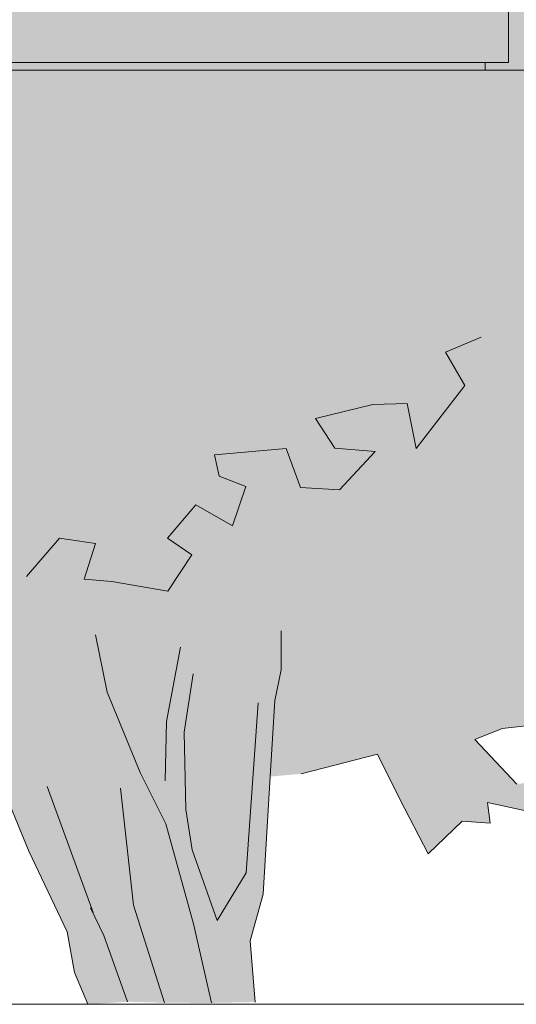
# Model space of a CAD drawing. Header units: metres. Extents: x -52 to 321, y -8 to 26.
# Tile 92 of 256: x -35.428 to -34.79, y 0 to 1.265. Entities that reach past the tile are written whole.
import ezdxf

# ---------------------------------------------------------------- set-up
doc = ezdxf.new("R2010")
doc.units = ezdxf.units.M
doc.header["$MEASUREMENT"] = 0
doc.linetypes.add('Strichlinie weit', pattern=[1.058333, 0.635, -0.423333])
for name, color, linetype in [('10 Fassade', 7, 'Continuous'), ('10 Wand außen', 7, 'Continuous'), ('60 Auffüllung gesamt', 7, 'Continuous'), ('60 Pflanzen außen', 7, 'Continuous'), ('70 Kanal', 7, 'Continuous'), ('94 Genehmigungsplanung Bemaßung', 7, 'Continuous')]:
    doc.layers.add(name, color=color, linetype=linetype)
doc.styles.add('ERSTELLTER_STIL_2', font='arial.ttf')
doc.dimstyles.new('ERSTELLTER_STIL__1', dxfattribs={"dimtxt": 0.25, "dimasz": 0.19, "dimexe": 0.18, "dimexo": 0.1, "dimgap": 0, "dimtad": 1, "dimtih": 1, "dimtoh": 1, "dimzin": 0, "dimdsep": 46, "dimtxsty": 'ERSTELLTER_STIL_2', "dimblk": 'ARROWHEAD_6', "dimblk1": 'ARROWHEAD_6', "dimblk2": 'ARROWHEAD_6', "dimcen": 0.09, "dimclrd": 7, "dimclre": 7, "dimclrt": 7, "dimazin": 0, "dimtfac": 1, "dimtdec": 4, "dimtmove": 0, "dimatfit": 3, "dimfxl": 1, "dimtolj": 1, "dimtzin": 0, "dimarcsym": 0})

# ---------------------------------------------------------------- blocks, each defined once
blk = doc.blocks.new('Sträucher 27[11]_1', base_point=(-35.3037, 0))
at = {"layer": '60 Pflanzen außen', "linetype": 'Continuous', "lineweight": 0, "true_color": 0xffffff}
blk.add_hatch(color=7, dxfattribs=at).paths.add_polyline_path([(-35.6309, 1.2234), (-35.681, 1.1916), (-35.7394, 1.2155), (-35.8048, 1.1975), (-35.8317, 1.2336), (-35.8928, 1.2128), (-35.8459, 1.1929), (-35.8789, 1.1559), (-35.9071, 1.123), (-35.8756, 1.0819), (-35.8592, 1.1049), (-35.8273, 1.0647), (-35.8883, 1.0246), (-35.9354, 1.013), (-35.9054, 0.9619), (-35.9251, 0.91), (-35.9814, 0.8672), (-35.9621, 0.8319), (-35.9306, 0.8043), (-35.912, 0.7807), (-36.0045, 0.7578), (-35.9891, 0.712), (-35.9582, 0.7163), (-35.9276, 0.7456), (-35.8856, 0.7243), (-35.9309, 0.6928), (-35.9491, 0.6834), (-35.9267, 0.6403), (-35.8982, 0.6494), (-35.8853, 0.6144), (-35.8417, 0.6216), (-35.8929, 0.5581), (-35.8761, 0.5147), (-35.8329, 0.5612), (-35.7966, 0.5215), (-35.8274, 0.4615), (-35.8004, 0.4157), (-35.7735, 0.4403), (-35.7388, 0.4192), (-35.7582, 0.3598), (-35.7263, 0.3649), (-35.6843, 0.3814), (-35.6999, 0.3387), (-35.6579, 0.3275), (-35.6002, 0.3663), (-35.5925, 0.3275), (-35.6306, 0.2626), (-35.6153, 0.2108), (-35.5823, 0.2571), (-35.6029, 0.2791), (-35.5617, 0.2781), (-35.5578, 0.2357), (-35.4885, 0.2393), (-35.4409, 0.2558), (-35.4164, 0.1968), (-35.3671, 0.0931), (-35.3577, 0.041), (-35.3406, 0), (-35.2895, 0.0033), (-35.2419, 0.002), (-35.1816, 0.0018), (-35.1255, 0.0029), (-35.1317, 0.0816), (-35.1153, 0.1416), (-35.1061, 0.2926), (-35.0664, 0.2961), (-34.9683, 0.3214), (-34.9395, 0.2637), (-34.9032, 0.1934), (-34.8591, 0.2353), (-34.8232, 0.2328), (-34.8267, 0.2594), (-34.7465, 0.2416), (-34.726, 0.2921), (-34.7891, 0.2829), (-34.8429, 0.3404), (-34.8078, 0.3542), (-34.7407, 0.3618), (-34.7687, 0.4026), (-34.7075, 0.4054), (-34.694, 0.4193), (-34.7684, 0.4614), (-34.6935, 0.4762), (-34.7453, 0.5214), (-34.68, 0.5337), (-34.649, 0.5073), (-34.6259, 0.5496), (-34.6599, 0.5558), (-34.7414, 0.5751), (-34.733, 0.6143), (-34.6915, 0.5992), (-34.6539, 0.6173), (-34.7026, 0.6523), (-34.7094, 0.7015), (-34.6638, 0.7277), (-34.6361, 0.7114), (-34.6045, 0.7404), (-34.6152, 0.765), (-34.6759, 0.7612), (-34.6585, 0.8102), (-34.6836, 0.8374), (-34.6282, 0.896), (-34.649, 0.9623), (-34.7072, 1.0101), (-34.6721, 1.0399), (-34.622, 1.0469), (-34.6409, 1.0834), (-34.6682, 1.061), (-34.7092, 1.0734), (-34.6934, 1.1241), (-34.6416, 1.1932), (-34.664, 1.2216), (-34.7286, 1.206), (-34.7158, 1.2706), (-34.779, 1.3111), (-34.8107, 1.3397), (-34.817, 1.3895), (-34.8666, 1.3802), (-34.8712, 1.4155), (-34.8435, 1.4191), (-34.8593, 1.4516), (-34.9026, 1.4222), (-34.9916, 1.4526), (-34.9843, 1.5199), (-35.012, 1.5516), (-35.1187, 1.5831), (-35.1226, 1.5372), (-35.0826, 1.5259), (-35.0417, 1.5302), (-35.0841, 1.4641), (-35.1341, 1.4561), (-35.1026, 1.4398), (-35.1598, 1.4114), (-35.2689, 1.4456), (-35.3592, 1.4318), (-35.3908, 1.4933), (-35.3375, 1.5295), (-35.3118, 1.4951), (-35.2958, 1.5443), (-35.3536, 1.5549), (-35.3868, 1.6073), (-35.4434, 1.6311), (-35.4361, 1.674), (-35.4955, 1.7395), (-35.5269, 1.6854), (-35.4864, 1.6825), (-35.4991, 1.6395), (-35.5384, 1.636), (-35.5135, 1.5548), (-35.586, 1.5656), (-35.6314, 1.4964), (-35.6193, 1.4562), (-35.5847, 1.4703), (-35.6001, 1.4103), (-35.7069, 1.3641), (-35.7156, 1.308), (-35.6578, 1.3221), (-35.6771, 1.2481)])
at = {"layer": '60 Pflanzen außen', "color": 8, "linetype": 'Continuous', "lineweight": 18}
for p, q in [((-34.8347, 0.8571), (-34.8808, 0.8378)), ((-34.8808, 0.8378), (-34.8557, 0.795)), ((-34.8557, 0.795), (-34.9183, 0.7142)), ((-34.9301, 0.7718), (-34.974, 0.7708)), ((-34.9183, 0.7142), (-34.9301, 0.7718)), ((-34.974, 0.7708), (-35.048, 0.7524)), ((-35.048, 0.7524), (-35.023, 0.7146)), ((-35.0854, 0.7142), (-35.1777, 0.7061)), ((-35.067, 0.6639), (-35.0854, 0.7142)), ((-35.023, 0.7146), (-34.9711, 0.7101)), ((-34.9711, 0.7101), (-35.0172, 0.6608)), ((-35.1777, 0.7061), (-35.1717, 0.6787)), ((-35.1717, 0.6787), (-35.1376, 0.6653)), ((-35.1376, 0.6653), (-35.1544, 0.6145)), ((-35.0172, 0.6608), (-35.067, 0.6639)), ((-35.2019, 0.6417), (-35.2382, 0.599)), ((-35.1544, 0.6145), (-35.2019, 0.6417)), ((-35.3768, 0.599), (-35.4192, 0.5497)), ((-35.3306, 0.592), (-35.3768, 0.599)), ((-35.2382, 0.599), (-35.2068, 0.5774)), ((-35.3454, 0.5464), (-35.3306, 0.592)), ((-35.2068, 0.5774), (-35.2379, 0.5309)), ((-35.3096, 0.543), (-35.3454, 0.5464)), ((-35.2379, 0.5309), (-35.3096, 0.543)), ((-35.3155, 0.4008), (-35.3306, 0.4746)), ((-35.0922, 0.4295), (-35.092, 0.4799)), ((-35.2214, 0.459), (-35.2393, 0.3633)), ((-35.205, 0.4245), (-35.2167, 0.3496)), ((-35.1, 0.3904), (-35.0922, 0.4295)), ((-35.2734, 0.2978), (-35.3155, 0.4008)), ((-35.137, 0.1687), (-35.1216, 0.3874)), ((-35.1, 0.3904), (-35.1061, 0.2926)), ((-35.2393, 0.3633), (-35.2412, 0.287)), ((-34.8078, 0.3542), (-34.7407, 0.3618)), ((-35.2167, 0.3496), (-35.2145, 0.2501)), ((-34.8429, 0.3404), (-34.8078, 0.3542)), ((-34.7891, 0.2829), (-34.8429, 0.3404)), ((-35.0664, 0.2961), (-34.9683, 0.3214)), ((-34.9683, 0.3214), (-34.9395, 0.2637)), ((-35.4164, 0.1968), (-35.4559, 0.2918)), ((-35.2401, 0.2317), (-35.2734, 0.2978)), ((-35.1061, 0.2926), (-35.1153, 0.1416)), ((-35.3335, 0.1179), (-35.3927, 0.2799)), ((-35.282, 0.1274), (-35.2987, 0.2778)), ((-34.9395, 0.2637), (-34.9032, 0.1934)), ((-34.8267, 0.2594), (-34.7465, 0.2416)), ((-34.8232, 0.2328), (-34.8267, 0.2594)), ((-35.2145, 0.2501), (-35.2064, 0.1986)), ((-35.2048, 0.1032), (-35.2401, 0.2317)), ((-34.9032, 0.1934), (-34.8591, 0.2353)), ((-34.8591, 0.2353), (-34.8232, 0.2328)), ((-35.3671, 0.0931), (-35.4164, 0.1968)), ((-35.1741, 0.1076), (-35.2064, 0.1986)), ((-35.137, 0.1687), (-35.1741, 0.1076)), ((-35.1153, 0.1416), (-35.1317, 0.0816)), ((-35.2419, 0.002), (-35.282, 0.1274)), ((-35.3199, 0.0883), (-35.337, 0.124)), ((-35.1816, 0.0018), (-35.2048, 0.1032)), ((-35.3577, 0.041), (-35.3671, 0.0931)), ((-35.2895, 0.0033), (-35.3199, 0.0883)), ((-35.1317, 0.0816), (-35.1255, 0.0029)), ((-35.3406, 0), (-35.3577, 0.041))]:
    blk.add_line(p, q, dxfattribs=at)
blk = doc.blocks.new('*D18', base_point=(-33357.279, 0))
at = {"layer": '94 Genehmigungsplanung Bemaßung', "color": 7, "linetype": 'Continuous', "lineweight": 13}
for p, q in [((-43.9997, 9.5481), (-43.9997, 9.9231)), ((-28.1801, 9.5481), (-28.1801, 9.9231)), ((-43.8997, 9.8356), (-44.0997, 9.6356)), ((-28.2801, 9.6356), (-28.0801, 9.8356)), ((-43.9997, 9.7356), (-28.1801, 9.7356)), ((-28.1801, 9.7356), (-28.0301, 9.7356))]:
    blk.add_line(p, q, dxfattribs=at)
at = {"layer": '94 Genehmigungsplanung Bemaßung', "color": 7, "lineweight": 13, "insert": (-36.5189, 9.7856), "char_height": 0.25, "attachment_point": 7, "style": 'ERSTELLTER_STIL_2'}
blk.add_mtext('\\A1;{\\pql;\\fArial|b0|i0|c0|p0;\\W1.000000;15,82}', dxfattribs=at)
blk = doc.blocks.new('ARROWHEAD_6')
at = {"color": 0, "linetype": 'Continuous', "lineweight": 0}
for p, q in [((-0.5, -0.5), (0.5, 0.5)), ((0, 0), (-1, 0))]:
    blk.add_line(p, q, dxfattribs=at)

msp = doc.modelspace()

# ---------------------------------------------------------------- hatches: boundary and pattern name
at = {"layer": '10 Fassade', "linetype": 'Continuous', "lineweight": 0, "true_color": 0x000000}
for points in [[(-34.7997, 1.9), (-34.7997, 1.21), (-34.7997, 1.2), (-34.7497, 1.2), (-34.7497, 1.21), (-34.7797, 1.21), (-34.7797, 1.9)], [(-34.8297, 1.21), (-37.2997, 1.21), (-37.2997, 1.2), (-34.8297, 1.2)], [(-34.8297, 1.2), (-34.8067, 1.2), (-34.7997, 1.21), (-34.8297, 1.21)]]:
    msp.add_hatch(color=18, dxfattribs=at).paths.add_polyline_path(points)
at = {"layer": '10 Wand außen', "linetype": 'Continuous', "lineweight": 0, "true_color": 0x000000}
msp.add_hatch(color=18, dxfattribs=at).paths.add_polyline_path([(-43.9997, 1.2), (-43.9997, 1.1676), (-42.4797, 1.1676), (-42.4667, 1.1859), (-42.4597, 1.1859), (-42.4597, 1.1676), (-39.9297, 1.1676), (-39.9167, 1.1859), (-39.9097, 1.1859), (-39.9097, 1.1676), (-37.3797, 1.1676), (-37.3667, 1.1859), (-37.3597, 1.1859), (-37.3597, 1.1676), (-34.8297, 1.1676), (-34.8167, 1.1859), (-34.8097, 1.1859), (-34.8097, 1.1676), (-32.2797, 1.1676), (-32.2667, 1.1859), (-32.2597, 1.1859), (-32.2597, 1.1676), (-30.783, 1.1676), (-31.5725, 0.051), (-31.5725, 0), (-30.1943, 0), (-30.1943, 1.2)])

# ---------------------------------------------------------------- linework, layer by layer
at = {"layer": '10 Fassade', "color": 7, "linetype": 'Continuous', "lineweight": 13}
for p, q in [((-34.7997, 1.21), (-34.7997, 1.9)), ((-34.7997, 1.21), (-37.3297, 1.21)), ((-34.8297, 1.2), (-34.8297, 1.21)), ((-34.7497, 1.2), (-34.8297, 1.2))]:
    msp.add_line(p, q, dxfattribs=at)
at = {"layer": '10 Wand außen', "color": 7, "linetype": 'Continuous', "lineweight": 13}
msp.add_line((-34.8297, 1.2), (-37.2997, 1.2), dxfattribs=at)
at = {"layer": '60 Auffüllung gesamt', "color": 8, "linetype": 'Continuous', "lineweight": 18}
msp.add_line((-30.1943, 0), (-45.2051, 0), dxfattribs=at)
at = {"layer": '70 Kanal', "color": 7, "linetype": 'Strichlinie weit', "lineweight": 13}
msp.add_line((-28.2523, 0), (-44.0543, 0), dxfattribs=at)

# ---------------------------------------------------------------- block references
at = {"layer": '60 Pflanzen außen', "color": 8, "linetype": 'Continuous', "lineweight": 18}
msp.add_blockref('Sträucher 27[11]_1', (-35.3037, 0), dxfattribs=at)

# ---------------------------------------------------------------- dimensions: what is measured, and where the dimension line sits
at = {"layer": '94 Genehmigungsplanung Bemaßung', "color": 7, "linetype": 'Continuous', "lineweight": 13}
dim = msp.add_linear_dim(base=(-28.1801, 9.7356), p1=(-43.9997, 1.2), p2=(-28.1801, 1.2), dimstyle='ERSTELLTER_STIL__1', dxfattribs=at)
dim.commit()
dim.dimension.update_dxf_attribs({"geometry": '*D18', "text_midpoint": (-36.1001, 9.9106), "dimtype": 160})

doc.saveas('drawing.dxf')
